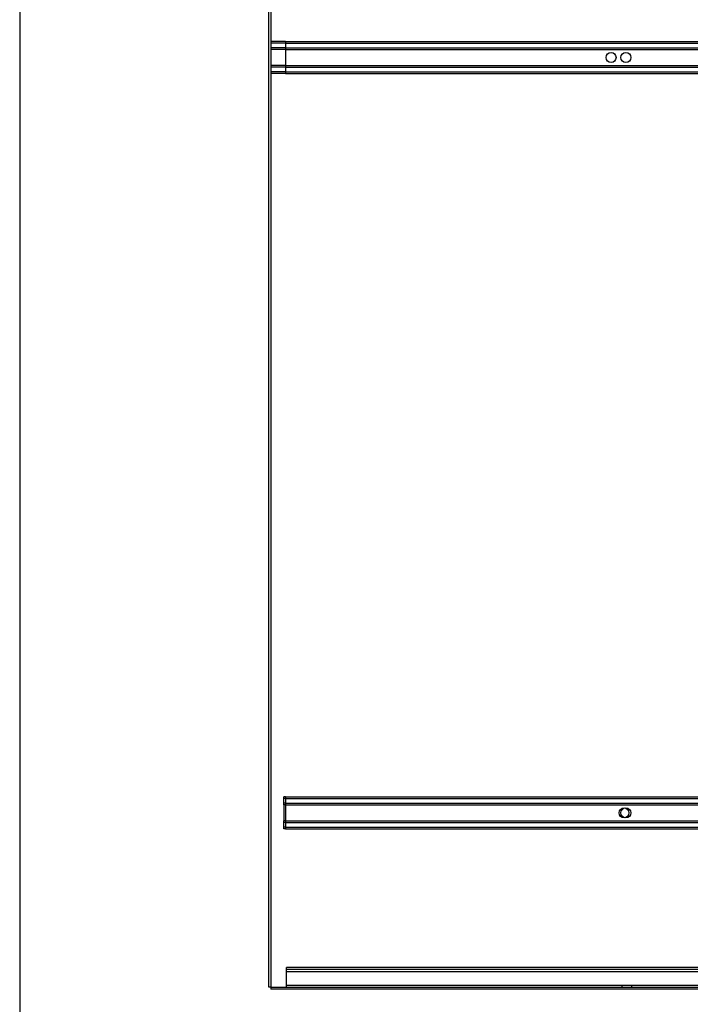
# Model space of a CAD drawing. Header units: inches. Extents: x 1 to 359, y -2 to 239.
# Tile 1 of 65: x 1 to 35, y 67 to 116. Entities that reach past the tile are written whole.
import ezdxf
from ezdxf.lldxf.tags import DXFTag

# ---------------------------------------------------------------- set-up
doc = ezdxf.new("R2010")
doc.units = ezdxf.units.IN
doc.header["$MEASUREMENT"] = 0
for name, color, linetype in [('COM53964-5', 7, 'Continuous'), ('COM71299-10', 7, 'Continuous'), ('COM71300-11', 7, 'Continuous'), ('COM71304', 7, 'Continuous'), ('Default', 7, 'Continuous')]:
    doc.layers.add(name, color=color, linetype=linetype)
tags = doc.linetypes.add('HIDDEN2', pattern=[0.1875, 0.125, -0.0625]).pattern_tags.tags
tags[6:7] = [DXFTag(74, 4), DXFTag(75, 0), DXFTag(340, '0'), DXFTag(46, 0.0), DXFTag(50, 0.0), DXFTag(44, 0.0), DXFTag(45, 0.0)]
tags[4:5] = [DXFTag(74, 4), DXFTag(75, 0), DXFTag(340, '0'), DXFTag(46, 0.0), DXFTag(50, 0.0), DXFTag(44, 0.0), DXFTag(45, 0.0)]

# ---------------------------------------------------------------- blocks, each defined once
blk = doc.blocks.new('SE1')
at = {"layer": 'COM53964-5', "color": 7, "linetype": 'HIDDEN2'}
for p, q in [((14.748, 115.217), (14.001, 115.217)), ((14.748, 115.122), (14.001, 115.122)), ((14.748, 114.898), (14.001, 114.898)), ((14.748, 115.217), (14.748, 115.079)), ((14.748, 115.217), (49.123, 115.217)), ((14.748, 115.122), (49.123, 115.122)), ((14.748, 115.079), (14.748, 113.73)), ((14.748, 114.898), (49.123, 114.898)), ((14.748, 114.803), (14.001, 114.803)), ((14.748, 114.803), (49.123, 114.803)), ((14.748, 114.006), (14.001, 114.006)), ((14.748, 113.911), (14.001, 113.911)), ((14.748, 114.006), (49.123, 114.006)), ((14.748, 113.911), (49.123, 113.911)), ((14.748, 113.687), (14.001, 113.687)), ((14.748, 113.592), (14.001, 113.592)), ((14.748, 113.73), (14.748, 113.592)), ((14.748, 113.687), (49.123, 113.687)), ((14.748, 113.592), (49.123, 113.592)), ((14.654, 76.949), (14.654, 77.087)), ((14.748, 77.087), (14.654, 77.087)), ((14.748, 77.087), (14.748, 76.949)), ((14.748, 77.087), (49.123, 77.087)), ((14.748, 76.992), (14.654, 76.992)), ((14.654, 76.811), (14.654, 76.949)), ((14.654, 76.673), (14.654, 76.811)), ((14.748, 76.768), (14.654, 76.768)), ((14.654, 76.673), (14.654, 75.876)), ((14.748, 76.673), (14.654, 76.673)), ((14.748, 76.992), (49.123, 76.992)), ((14.748, 76.949), (14.748, 75.6)), ((14.748, 76.768), (49.123, 76.768)), ((14.748, 76.673), (49.123, 76.673)), ((14.654, 75.738), (14.654, 75.876)), ((14.748, 75.876), (14.654, 75.876)), ((14.748, 75.781), (14.654, 75.781)), ((14.654, 75.6), (14.654, 75.738)), ((14.654, 75.462), (14.654, 75.6)), ((14.748, 75.557), (14.654, 75.557)), ((14.748, 75.876), (49.123, 75.876)), ((14.748, 75.781), (49.123, 75.781)), ((14.748, 75.6), (14.748, 75.462)), ((14.748, 75.557), (49.123, 75.557)), ((14.748, 75.462), (14.654, 75.462)), ((14.748, 75.462), (49.123, 75.462)), ((14.796, 68.33), (14.796, 68.468)), ((49.171, 68.468), (14.796, 68.468)), ((49.171, 68.373), (14.796, 68.373)), ((14.796, 67.606), (14.796, 68.33)), ((49.171, 68.247), (14.796, 68.247)), ((14.796, 67.468), (14.796, 67.606)), ((49.171, 67.563), (14.796, 67.563)), ((31.734, 67.563), (31.734, 67.468)), ((32.234, 67.468), (32.234, 67.563))]:
    blk.add_line(p, q, dxfattribs=at)
for centre in [(31.189, 114.404), (31.936, 114.404), (31.842, 76.274), (31.936, 76.274)]:
    blk.add_circle(centre, 0.25, dxfattribs=at)
at = {"layer": 'COM71299-10', "color": 7, "linetype": 'Continuous'}
for p in [(14.001, 67.468), (49.776, 67.373)]:
    blk.add_line(p, (14.001, 67.373), dxfattribs=at)
at = {"layer": 'COM71300-11', "color": 7, "linetype": 'Continuous'}
for p, q in [((14.001, 157.343), (14.001, 67.468)), ((14.001, 67.468), (49.871, 67.468))]:
    blk.add_line(p, q, dxfattribs=at)
at = {"layer": 'COM71304', "color": 7, "linetype": 'Continuous'}
for p, q in [((13.906, 67.468), (13.906, 157.338)), ((14.001, 67.468), (13.906, 67.468))]:
    blk.add_line(p, q, dxfattribs=at)
blk = doc.blocks.new('BORDER')
at = {"layer": 'Default', "color": 7, "linetype": 'Continuous'}
blk.add_line((-41.86, 27.86), (-41.86, 0), dxfattribs=at)

msp = doc.modelspace()

# ---------------------------------------------------------------- block references
at = {"layer": 'Default', "color": 7, "xscale": 8.55, "yscale": 8.55, "zscale": 8.55}
msp.add_blockref('BORDER', (359.223, 0.67), dxfattribs=at)
at = {"layer": 'Default'}
msp.add_blockref('SE1', (0, 0), dxfattribs=at)

doc.saveas('drawing.dxf')
